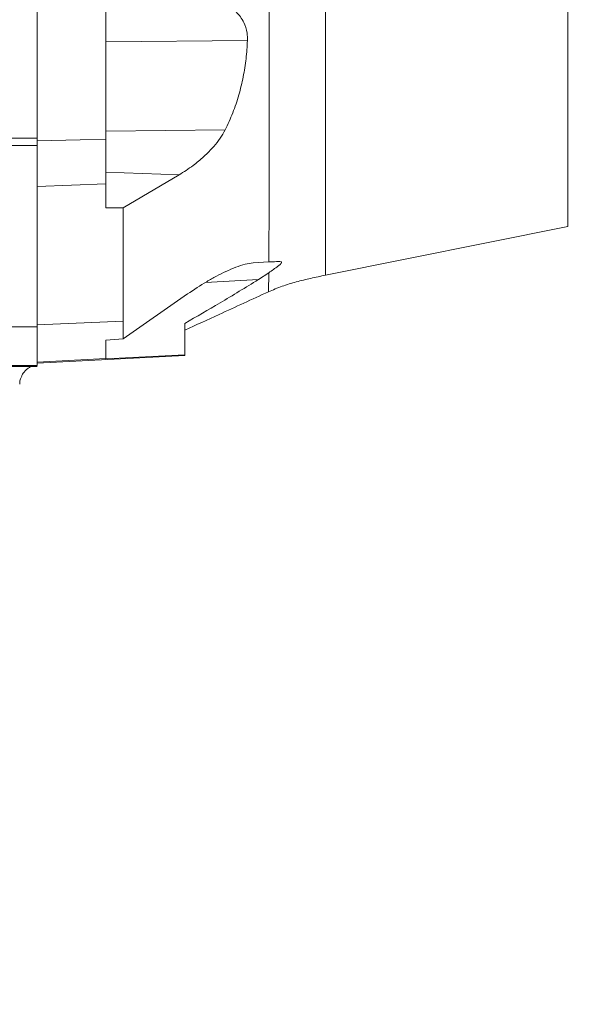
# Model space of a CAD drawing. Header units: millimetres. Extents: x 0 to 16820, y 0 to 11880.
# Tile 54 of 99: x 8389 to 8549, y 6017 to 6304. Entities that reach past the tile are written whole.
import ezdxf

# ---------------------------------------------------------------- set-up
doc = ezdxf.new("R2010")
doc.units = ezdxf.units.MM
doc.header["$LTSCALE"] = 20
doc.styles.add('SLDTEXTSTYLE0', font='TXT', dxfattribs={"width": 0.605})
doc.dimstyles.new('SLDDIMSTYLE1', dxfattribs={"dimtxt": 140, "dimasz": 100, "dimexe": 0, "dimexo": 0.0625, "dimgap": 35, "dimtad": 1, "dimtoh": 1, "dimdec": 4, "dimlfac": 20, "dimzin": 12, "dimdsep": 46, "dimtxsty": 'SLDTEXTSTYLE0', "dimsah": 1, "dimcen": 0.09, "dimadec": 1, "dimazin": 0, "dimtfac": 1, "dimtofl": 0, "dimtmove": 0, "dimatfit": 3, "dimfxl": 0, "dimfrac": 2, "dimtolj": 1, "dimtzin": 12, "dimarcsym": 0})

# ---------------------------------------------------------------- blocks, each defined once
blk = doc.blocks.new('*D9')
at = {"color": 7, "linetype": 'Continuous', "lineweight": 0}
for p, q in [((6701.68, 6330.23), (5210.96, 6330.23)), ((9384.18, 6330.23), (10874.9, 6330.23))]:
    blk.add_line(p, q, dxfattribs=at)
blk.add_arc((8042.93, 6330.23), 2801.97, 180, 0, dxfattribs=at)
for points in [[(5240.96, 6330.23), (5227.75, 6229.98), (5257.74, 6230.52)], [(10844.9, 6330.23), (10828.12, 6230.52), (10858.12, 6229.98)]]:
    blk.add_solid(points, dxfattribs=at)
at = {"color": 7, "linetype": 'Continuous', "lineweight": 0, "char_height": 140, "attachment_point": 1, "style": 'SLDTEXTSTYLE0'}
for s, insert in [('180°', (7876, 3708.73)), ('-', (7812.04, 3708.73))]:
    blk.add_mtext(s, dxfattribs=dict(at, insert=insert))

msp = doc.modelspace()

# ---------------------------------------------------------------- linework, layer by layer
at = {"color": 7, "linetype": 'Continuous', "lineweight": 0}
for p, q in [((8393.9334284, 6330.2342175), (8393.9334284, 6269.8506301)), ((8548.5334284, 6328.7342175), (8548.5334284, 6244.0333247)), ((8413.9334284, 6309.2342175), (8413.9334284, 6269.5437666)), ((8413.9334284, 6269.5437666), (8413.9334284, 6256.5185358)), ((8435.2965026, 6259.1172362), (8418.9334284, 6249.502097)), ((8413.9334284, 6256.5185357), (8413.9334284, 6249.475069)), ((8413.9334284, 6249.475069), (8418.9334284, 6249.502097)), ((8418.9334285, 6249.5020971), (8418.9334285, 6216.4330589)), ((8477.9234284, 6229.84828), (8548.5334284, 6244.0333247)), ((8456.8626026, 6233.4840402), (8461.4377953, 6233.7238159)), ((8461.4135516, 6230.5784222), (8458.3845327, 6228.5706535)), ((8418.9334715, 6211.3158431), (8437.7582938, 6224.3930055)), ((8393.9334284, 6215.0914556), (8393.9334284, 6204.5465165)), ((8436.9334284, 6215.8069785), (8436.9334284, 6206.6554871)), ((8418.9334715, 6211.3158431), (8413.9334284, 6210.9608865)), ((8413.9334284, 6210.9608865), (8413.9334284, 6205.5945911)), ((8393.9334284, 6204.2342175), (8436.9334284, 6206.4877521)), ((8413.9334284, 6205.4612249), (8436.9334284, 6206.6554871)), ((8413.9334284, 6205.5945911), (8413.9334284, 6205.4612249)), ((8436.9334284, 6206.6554871), (8436.9334284, 6206.4877521)), ((8365.5911199, 6203.2342175), (8393.9334284, 6203.2342175))]:
    msp.add_line(p, q, dxfattribs=at)
at = {"color": 8, "linetype": 'Continuous', "lineweight": 0}
for p, q in [((8455.1948044, 6298.2864479), (8413.9334284, 6297.878081)), ((8448.7057764, 6272.2222255), (8413.9334284, 6271.878081)), ((8435.2965026, 6259.1172362), (8413.9334284, 6259.866389)), ((8413.9334284, 6256.5185358), (8393.9334284, 6255.7132526)), ((8442.9990208, 6227.764333), (8458.3845327, 6228.5706535)), ((8418.9334285, 6216.4330589), (8393.9334284, 6215.4262545)), ((8413.9334284, 6205.5945911), (8393.9334284, 6204.5465165))]:
    msp.add_line(p, q, dxfattribs=at)
at = {"color": 7, "linetype": 'Continuous', "lineweight": 0, "flags": 128}
msp.add_lwpolyline([(8413.9334284, 6269.5437666), (8406.4334295, 6269.3518975), (8393.9334284, 6269.0320678)], dxfattribs=at)
at = {"color": 7, "linetype": 'Continuous', "lineweight": 30}
for radius in [2552, 680]:
    msp.add_circle((8042.9334284, 6330.2342175), radius, dxfattribs=at)
at = {"color": 8, "linetype": 'Continuous', "lineweight": 0}
for points, knots in [([(8461.4377937, 6233.7239653), (8461.4417902, 6234.3906343), (8461.4529647, 6236.2546794), (8461.4688481, 6239.9760856), (8461.4843321, 6245.0923569), (8461.4970077, 6250.7301198), (8461.5072664, 6256.8348539), (8461.5151996, 6263.3929662), (8461.5204886, 6270.3691632), (8461.5228995, 6277.7020036), (8461.5220007, 6285.4714821), (8461.5172991, 6293.6774354), (8461.5085236, 6302.1913738), (8461.4962831, 6310.9002734), (8461.4819258, 6319.6952409), (8461.4661093, 6328.5284125), (8461.4489377, 6337.3796078), (8461.4369297, 6343.2818327), (8461.4309253, 6346.2331031)], [0, 0, 0, 0, 0.0357769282, 0.1000343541, 0.1643276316, 0.2286322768, 0.2929125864, 0.3572002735, 0.4214800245, 0.4857797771, 0.5500512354, 0.6143411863, 0.6786132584, 0.7428911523, 0.8071694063, 0.8714497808, 0.9357214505, 1, 1, 1, 1]), ([(8477.9334284, 6342.1557646), (8477.9334284, 6339.4455423), (8477.9334284, 6334.0250976), (8477.9334284, 6325.8482352), (8477.9334284, 6317.706039), (8477.9334284, 6309.6451782), (8477.9334284, 6301.7208847), (8477.9334284, 6293.9850486), (8477.9334284, 6286.4889671), (8477.9334284, 6279.2821768), (8477.9334284, 6272.4123481), (8477.9334284, 6265.9249101), (8477.9334284, 6259.8627676), (8477.9334284, 6254.2660081), (8477.9334284, 6249.1716545), (8477.9334284, 6244.6133602), (8477.9334284, 6240.621408), (8477.9334284, 6237.2216846), (8477.9334284, 6234.438588), (8477.9334284, 6232.283378), (8477.9334284, 6230.7969752), (8477.9334284, 6229.957659), (8477.9334284, 6229.9231942), (8477.9334284, 6229.9081436)], [0, 0, 0, 0, 0.0481342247, 0.0962684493, 0.144402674, 0.1925368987, 0.2406711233, 0.288805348, 0.3369395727, 0.3850737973, 0.433208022, 0.4813422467, 0.5294764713, 0.577610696, 0.6257449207, 0.6738791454, 0.72201337, 0.7701475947, 0.8182818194, 0.866416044, 0.9145502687, 0.9626844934, 1, 1, 1, 1]), ([(8123.0657266, 6269.8524775), (8134.2956495, 6269.8526367), (8156.7554951, 6269.8529549), (8190.5120804, 6269.8531918), (8224.3021057, 6269.8532538), (8258.1823075, 6269.8531222), (8292.1118325, 6269.8528016), (8326.0945366, 6269.8522826), (8360.0512815, 6269.8515826), (8382.6393794, 6269.8509476), (8393.9334284, 6269.8506301)], [0, 0, 0, 0, 0.1243597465, 0.2487194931, 0.373332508, 0.4979455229, 0.6233293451, 0.7487131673, 0.8743565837, 1, 1, 1, 1]), ([(8393.9334284, 6267.7037153), (8382.7577813, 6267.7039975), (8360.4064871, 6267.7045618), (8326.7604286, 6267.7051871), (8293.0425002, 6267.7056534), (8259.1920412, 6267.7059458), (8225.2508284, 6267.7060693), (8191.2134076, 6267.7060176), (8157.1628104, 6267.7058062), (8134.4765226, 6267.7055183), (8123.1333788, 6267.7053743)], [0, 0, 0, 0, 0.1243591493, 0.2487182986, 0.3733309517, 0.4979436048, 0.6233277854, 0.7487119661, 0.8743559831, 1, 1, 1, 1]), ([(8461.2874203, 6225.0267073), (8461.2979464, 6225.0320034), (8461.3189967, 6225.0425947), (8461.3488192, 6225.9013241), (8461.3807765, 6227.4833385), (8461.4009108, 6229.374332), (8461.412522, 6230.4648456)], [0, 0, 0, 0, 0.2293232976, 0.4586093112, 0.6877863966, 1, 1, 1, 1]), ([(8461.4135263, 6230.4653861), (8461.4136988, 6230.483889), (8461.4140438, 6230.5208947), (8461.4143878, 6230.55819), (8461.4145599, 6230.5768376)], [0, 0, 0, 0, 0.5000017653, 1, 1, 1, 1]), ([(8362.8854361, 6214.8206401), (8367.7428199, 6214.8139548), (8378.1020873, 6214.7996972), (8388.4418853, 6214.784028), (8393.9334284, 6214.775706)], [0, 0, 0, 0, 0.4688926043, 1, 1, 1, 1]), ([(8393.9334284, 6203.5435393), (8387.2991121, 6203.554041), (8377.8591362, 6203.5689837), (8368.4019072, 6203.5827245), (8365.5911199, 6203.5868084)], [0, 0, 0, 0, 0.7027895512, 1, 1, 1, 1])]:
    msp.add_open_spline(points, degree=3, knots=knots, dxfattribs=at)
at = {"color": 7, "linetype": 'Continuous', "lineweight": 0}
for points, knots in [([(8440.1915182, 6310.6103457), (8441.5482161, 6310.5983326), (8444.2596535, 6310.5743239), (8447.5894878, 6309.5401603), (8450.1288505, 6308.1560338), (8451.811226, 6306.8100837), (8453.1631642, 6305.2639503), (8454.3582363, 6303.2886599), (8455.1495481, 6300.9103742), (8455.18219, 6299.0178189), (8455.1948044, 6298.2864479)], [0, 0, 0, 0, 0.2007599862, 0.4012301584, 0.5103163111, 0.6192667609, 0.7035380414, 0.7876795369, 0.9179495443, 1, 1, 1, 1]), ([(8455.1948044, 6298.2864479), (8455.0870563, 6296.5209944), (8454.8709246, 6292.9796756), (8454.0223777, 6287.6714319), (8452.7460251, 6282.387056), (8451.0253382, 6277.1836127), (8449.4759655, 6273.8696084), (8448.7057764, 6272.2222255)], [0, 0, 0, 0, 0.196583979, 0.3943273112, 0.5959927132, 0.7991690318, 1, 1, 1, 1]), ([(8448.7057764, 6272.2222255), (8448.2364022, 6271.3932053), (8447.2801987, 6269.7043352), (8445.1713323, 6267.0862148), (8442.5299453, 6264.3963053), (8439.1152077, 6261.5579569), (8436.6581779, 6259.9875494), (8435.2965026, 6259.1172362)], [0, 0, 0, 0, 0.1451026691, 0.2956014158, 0.5088190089, 0.7277896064, 1, 1, 1, 1]), ([(8393.9334284, 6267.7037153), (8393.9334284, 6267.9451604), (8393.9334284, 6268.4280964), (8393.9334284, 6269.2219437), (8393.9334284, 6269.703543), (8393.9334284, 6269.8506301)], [0, 0, 0, 0, 0.409839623, 0.8197568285, 1, 1, 1, 1]), ([(8393.9334284, 6214.775706), (8393.9334284, 6217.6471987), (8393.9334284, 6235.2868115), (8393.9334284, 6252.9314161), (8393.9334284, 6267.7037153)], [0, 0, 0, 0, 0.1627866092, 1, 1, 1, 1]), ([(8464.3051862, 6233.8740895), (8464.5610418, 6233.872178), (8464.9410298, 6233.8693391), (8465.1558142, 6233.6668529), (8465.1038356, 6233.4142268), (8464.7580849, 6233.0075332), (8463.9694714, 6232.3766684), (8462.796843, 6231.5500049), (8461.8762523, 6230.9015986), (8461.4149616, 6230.5766943)], [0, 0, 0, 0, 0.162197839, 0.2408907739, 0.3200385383, 0.4098490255, 0.5590919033, 0.7790692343, 1, 1, 1, 1]), ([(8464.3051862, 6233.8740895), (8464.0828707, 6233.8624384), (8463.032907, 6233.8074122), (8462.1409164, 6233.7606649), (8461.4377927, 6233.7238158)], [0, 0, 0, 0, 0.2117363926, 1, 1, 1, 1]), ([(8437.7582938, 6224.3930055), (8439.6140909, 6225.6316418), (8442.4272683, 6227.5092735), (8446.1609475, 6229.5881331), (8449.0128592, 6231.0198111), (8451.8329254, 6232.2245948), (8454.5896059, 6233.1760139), (8456.1053785, 6233.3814246), (8456.8626026, 6233.4840402)], [0, 0, 0, 0, 0.2707241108, 0.41038695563, 0.55001039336, 0.69827482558, 0.84926922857, 1, 1, 1, 1]), ([(8458.3845327, 6228.5706535), (8454.666977, 6226.292894), (8447.5716181, 6221.9455424), (8440.3644563, 6217.7867876), (8436.9334284, 6215.8069785)], [0, 0, 0, 0, 0.5239418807, 1, 1, 1, 1]), ([(8461.2955854, 6225.0047101), (8462.623736, 6225.5669558), (8465.2808505, 6226.6917914), (8469.4371453, 6227.9327547), (8473.6546507, 6228.9745103), (8476.5051837, 6229.5580047), (8477.9334284, 6229.8503616)], [0, 0, 0, 0, 0.2488308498, 0.49781404, 0.7483823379, 1, 1, 1, 1]), ([(8436.9334284, 6213.8132409), (8440.2682997, 6215.3450997), (8448.396849, 6219.0789137), (8456.5260308, 6222.8130086), (8461.3200818, 6225.0151295)], [0, 0, 0, 0, 0.41026647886, 1, 1, 1, 1]), ([(8418.9334284, 6216.4330589), (8418.9333888, 6215.4898777), (8418.9333092, 6213.5939832), (8418.9334173, 6212.0777642), (8418.9334715, 6211.3158431)], [0, 0, 0, 0, 0.4974860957, 1, 1, 1, 1]), ([(8393.9334284, 6203.5435393), (8393.9334284, 6203.5954837), (8393.9334284, 6203.6993723), (8393.9334284, 6204.313731), (8393.9334284, 6205.2741502), (8393.9334284, 6207.0053777), (8393.9334284, 6209.8866208), (8393.9334284, 6213.130941), (8393.9334284, 6214.775706)], [0, 0, 0, 0, 0.1262380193, 0.2524758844, 0.3826347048, 0.5127931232, 0.7530019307, 1, 1, 1, 1]), ([(8389.4098463, 6200.4300505), (8389.4566543, 6200.5482486), (8389.6405649, 6201.0126537), (8390.1458861, 6201.700037), (8390.8547801, 6202.4367907), (8391.5235064, 6202.9422439), (8391.9487333, 6203.1561868), (8392.1038249, 6203.2342175)], [0, 0, 0, 0, 0.0951335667, 0.3737836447, 0.6305602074, 0.8652554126, 1, 1, 1, 1]), ([(8393.9341236, 6203.8172112), (8393.9443449, 6203.8183202), (8393.9556054, 6203.8195419), (8393.9497561, 6203.8190857), (8393.9492162, 6203.8190436)], [0, 0, 0, 0, 0.9077100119, 1, 1, 1, 1]), ([(8388.8480666, 6198.1136618), (8388.8442532, 6198.192003), (8388.8187421, 6198.7160984), (8388.99708, 6199.5205515), (8389.2954652, 6200.1780206), (8389.4098463, 6200.4300505)], [0, 0, 0, 0, 0.0977815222, 0.6541494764, 1, 1, 1, 1])]:
    msp.add_open_spline(points, degree=3, knots=knots, dxfattribs=at)

# ---------------------------------------------------------------- dimensions: what is measured, and where the dimension line sits
dim = msp.add_angular_dim_2l(base=(8042.9334284, 3528.2634903), line1=((6701.6823515, 6330.2342175), (8042.9334284, 6330.2342175)), line2=((9384.1845053, 6330.2342175), (8042.9334284, 6330.2342175)), text='-<>', dimstyle='SLDDIMSTYLE1', dxfattribs=at)
dim.commit()
dim.dimension.update_dxf_attribs({"geometry": '*D9', "text_midpoint": (8042.9334284, 3528.2634903), "dimtype": 162})

doc.saveas('drawing.dxf')
